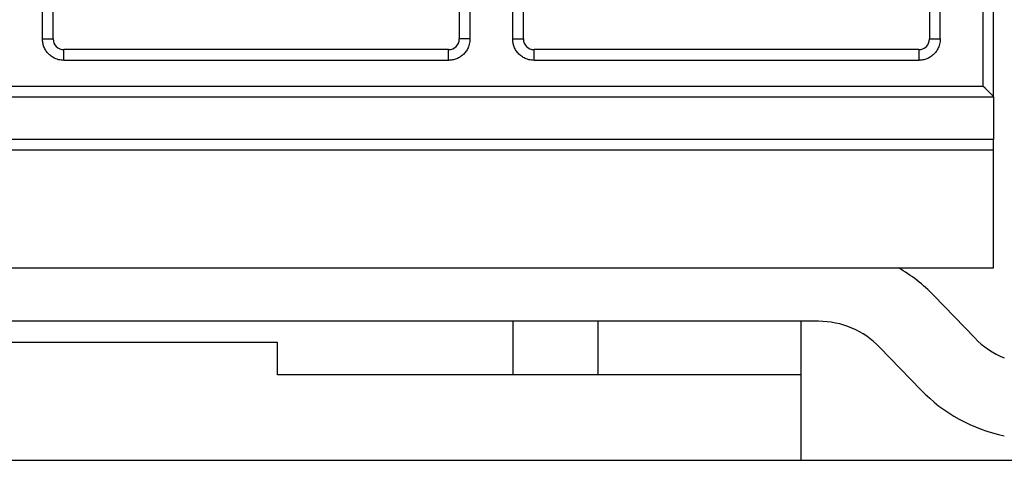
# Model space of a CAD drawing. Header units: inches. Extents: x 0 to 22, y 0 to 17.
# Tile 24 of 33: x 4.475 to 5.382, y 14.425 to 14.83. Entities that reach past the tile are written whole.
import ezdxf

# ---------------------------------------------------------------- set-up
doc = ezdxf.new("R2010")
doc.units = ezdxf.units.IN
doc.header["$LTSCALE"] = 2
doc.header["$MEASUREMENT"] = 0

msp = doc.modelspace()

# ---------------------------------------------------------------- linework, layer by layer
for p, q in [((4.49577, 14.81236), (4.49577, 15.5663)), ((4.50561, 14.81236), (4.50561, 15.5663)), ((4.87963, 15.5663), (4.87963, 14.81236)), ((4.88947, 15.5663), (4.88947, 14.81236)), ((4.92884, 14.81236), (4.92884, 15.5663)), ((4.93868, 14.81236), (4.93868, 15.5663)), ((5.3127, 15.5663), (5.3127, 14.81236)), ((5.32254, 14.81236), (5.32254, 15.5663)), ((5.36191, 15.5663), (5.36191, 14.76905)), ((5.37176, 14.75921), (5.37176, 15.5663)), ((4.49577, 14.81236), (4.50561, 14.81236)), ((4.88947, 14.81236), (4.87963, 14.81236)), ((4.92884, 14.81236), (4.93868, 14.81236)), ((5.3127, 14.81236), (5.32254, 14.81236)), ((4.51546, 14.79267), (4.51546, 14.80252)), ((4.86979, 14.80252), (4.51546, 14.80252)), ((4.86979, 14.79267), (4.86979, 14.80252)), ((4.94853, 14.79267), (4.94853, 14.80252)), ((5.30286, 14.80252), (4.94853, 14.80252)), ((5.30286, 14.80252), (5.30286, 14.79267)), ((4.86979, 14.79267), (4.51546, 14.79267)), ((5.30286, 14.79267), (4.94853, 14.79267)), ((3.59026, 14.76905), (5.36191, 14.76905)), ((3.58042, 14.75921), (5.37176, 14.75921)), ((5.37176, 14.75921), (5.37176, 14.71984)), ((5.37176, 14.71984), (3.58042, 14.71984)), ((5.37176, 14.71), (5.37176, 14.71984)), ((5.37176, 14.71), (3.58042, 14.71)), ((5.37176, 14.60173), (5.37176, 14.71)), ((3.58042, 14.60173), (5.37176, 14.60173)), ((5.35438, 14.53719), (5.31658, 14.57633)), ((5.21038, 14.55252), (3.74179, 14.55252)), ((4.92884, 14.55252), (4.92884, 14.5033)), ((5.00758, 14.5033), (5.00758, 14.55252)), ((5.19459, 14.5033), (5.19459, 14.55252)), ((4.71231, 14.53283), (4.23987, 14.53283)), ((4.71231, 14.5033), (4.71231, 14.53283)), ((5.30482, 14.48933), (5.26702, 14.52847)), ((5.19459, 14.5033), (4.71231, 14.5033)), ((5.19459, 14.42456), (5.19459, 14.5033)), ((3.75758, 14.42456), (5.19459, 14.42456)), ((5.19459, 14.42456), (6.72018, 14.42456))]:
    msp.add_line(p, q)
at = {"flags": 128}
msp.add_lwpolyline([(5.37176, 14.75921), (5.37157, 14.7594), (5.37101, 14.75996), (5.3701, 14.76087), (5.36887, 14.76209), (5.36738, 14.76358), (5.36568, 14.76529), (5.36383, 14.76713), (5.36191, 14.76905)], dxfattribs=at)
for centre, radius, start, end in [((4.51546, 14.81236), 0.00984, 180, 270), ((4.86979, 14.81236), 0.00984, 270, 0), ((4.94853, 14.81236), 0.00984, 180, 270), ((5.30286, 14.81236), 0.00984, 270, 0), ((5.21038, 14.47378), 0.14764, 44, 60.07357), ((5.21038, 14.47378), 0.07874, 44, 90), ((5.41102, 14.59189), 0.07874, 224, 248.05525), ((5.41102, 14.59189), 0.14764, 224, 258.5032)]:
    msp.add_arc(centre, radius, start, end)
for points, knots in [([(4.51546, 14.79267), (4.51463, 14.7927), (4.51299, 14.79276), (4.51055, 14.79324), (4.50771, 14.79416), (4.50457, 14.79578), (4.50145, 14.79834), (4.49888, 14.80147), (4.49709, 14.80497), (4.49597, 14.80865), (4.49584, 14.81112), (4.49577, 14.81236)], [0, 0, 0, 0, 0.080115, 0.159741, 0.240152, 0.369781, 0.500092, 0.629721, 0.760033, 0.87985, 1, 1, 1, 1]), ([(4.88947, 14.81236), (4.88944, 14.81153), (4.88938, 14.80989), (4.8889, 14.80745), (4.88798, 14.80461), (4.88636, 14.80147), (4.88381, 14.79835), (4.88068, 14.79578), (4.87718, 14.79399), (4.8735, 14.79287), (4.87103, 14.79274), (4.86979, 14.79267)], [0, 0, 0, 0, 0.0801151, 0.1597406, 0.2401519, 0.3697806, 0.5000923, 0.6297213, 0.7600334, 0.8798503, 1, 1, 1, 1]), ([(4.94853, 14.79267), (4.9477, 14.7927), (4.94606, 14.79276), (4.94362, 14.79324), (4.94078, 14.79416), (4.93764, 14.79578), (4.93452, 14.79834), (4.93195, 14.80147), (4.93016, 14.80497), (4.92904, 14.80865), (4.92891, 14.81112), (4.92884, 14.81236)], [0, 0, 0, 0, 0.080115, 0.159741, 0.240152, 0.369781, 0.500092, 0.629721, 0.760033, 0.87985, 1, 1, 1, 1]), ([(5.32254, 14.81236), (5.32251, 14.81153), (5.32246, 14.80989), (5.32197, 14.80745), (5.32105, 14.80461), (5.31943, 14.80147), (5.31688, 14.79835), (5.31375, 14.79578), (5.31025, 14.79399), (5.30657, 14.79287), (5.3041, 14.79274), (5.30286, 14.79267)], [0, 0, 0, 0, 0.0801151, 0.1597406, 0.2401519, 0.3697806, 0.5000923, 0.6297213, 0.7600334, 0.8798503, 1, 1, 1, 1])]:
    msp.add_open_spline(points, degree=3, knots=knots)

doc.saveas('drawing.dxf')
